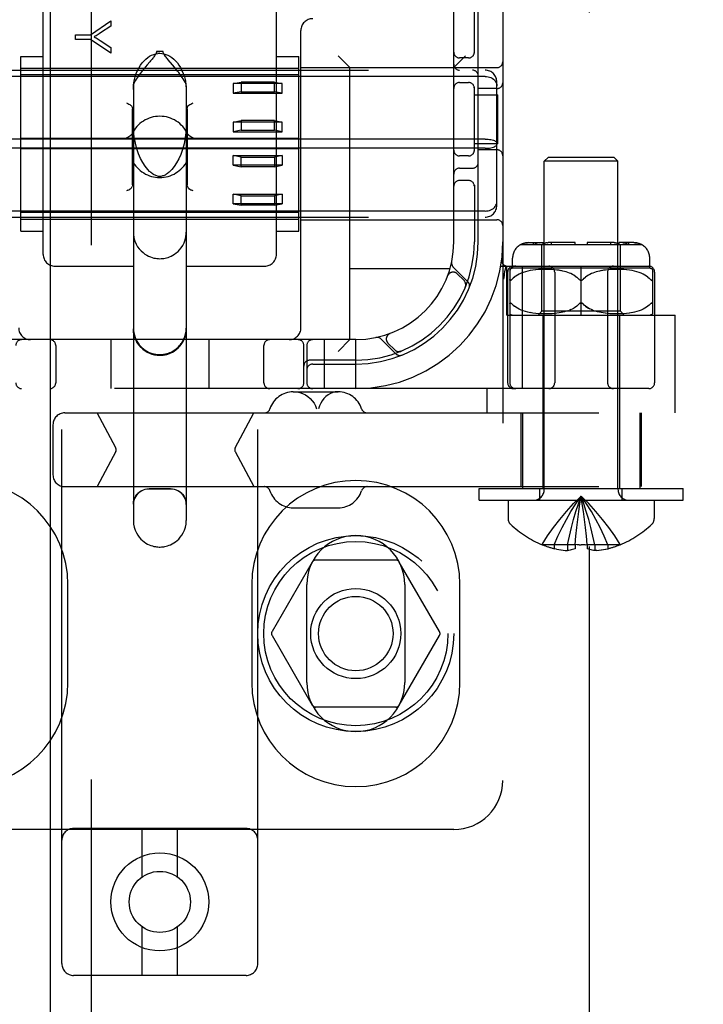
# Model space of a CAD drawing. Header units: inches. Extents: x 0 to 248, y 0 to 160.
# Tile 12 of 69: x 80.03 to 81.77, y 78.34 to 80.85. Entities that reach past the tile are written whole.
import ezdxf

# ---------------------------------------------------------------- set-up
doc = ezdxf.new("R2010")
doc.units = ezdxf.units.IN
doc.header["$LTSCALE"] = 13.627625
doc.header["$MEASUREMENT"] = 0
doc.linetypes.add('HIDDEN', pattern=[0.2, 0.1, -0.1])
doc.layers.add('DEFAULT_2', color=8, linetype='HIDDEN')
doc.layers.add('RIGHTHAND_DOOR_ASSEMBLY', color=7, linetype='CONTINUOUS')

msp = doc.modelspace()

# ---------------------------------------------------------------- linework, layer by layer
at = {"layer": 'DEFAULT_2', "color": 8, "linetype": 'HIDDEN'}
for p, q in [((81.4801, 50.8884), (81.4801, 111.9304)), ((80.1341, 78.4422), (80.1341, 83.9427)), ((80.6341, 78.4422), (80.6341, 83.9427)), ((81.2591, 83.9094), (81.2591, 78.9094)), ((81.1341, 80.2844), (81.1341, 82.5344)), ((80.0866, 80.2519), (80.0866, 80.934)), ((80.6816, 80.2519), (80.6816, 80.934)), ((81.1866, 80.7652), (81.1866, 80.8944)), ((81.1966, 80.2844), (81.1966, 80.8944)), ((80.207, 80.8123), (80.2589, 80.8482)), ((80.2589, 80.8482), (80.2589, 80.8344)), ((80.2589, 80.8344), (80.2324, 80.8169)), ((80.7441, 80.0644), (80.7441, 80.8234)), ((80.1689, 80.8004), (80.1689, 80.8123)), ((80.1689, 80.8123), (80.207, 80.8123)), ((80.207, 80.8004), (80.1689, 80.8004)), ((80.2589, 80.7657), (80.207, 80.8004)), ((80.2317, 80.798), (80.2589, 80.7802)), ((80.2589, 80.7802), (80.2589, 80.7657)), ((80.0291, 80.3116), (80.0291, 80.7571)), ((80.0291, 80.7571), (80.0866, 80.7571)), ((80.3923, 80.7696), (80.3759, 80.7696)), ((80.4165, 80.7355), (80.4056, 80.7485)), ((80.6816, 80.7571), (80.7391, 80.7571)), ((80.7391, 80.3116), (80.7391, 80.7571)), ((80.8691, 80.7284), (80.8391, 80.7584)), ((81.1341, 80.7284), (81.1641, 80.7584)), ((81.1716, 80.7531), (81.1491, 80.7531)), ((80.0291, 80.7269), (80.7391, 80.7269)), ((80.3521, 80.7359), (80.3474, 80.7303)), ((80.7441, 80.7284), (81.2441, 80.7284)), ((80.8691, 80.0344), (80.8691, 80.7284)), ((79.5541, 80.7219), (81.2141, 80.7219)), ((81.2141, 80.7062), (79.5541, 80.7062)), ((80.7391, 80.7102), (80.0291, 80.7102)), ((80.3166, 80.6823), (80.3166, 79.5728)), ((80.4516, 80.6823), (80.4516, 79.5728)), ((80.5716, 80.6876), (80.5916, 80.6916)), ((80.6966, 80.6876), (80.5716, 80.6876)), ((80.5716, 80.6876), (80.5716, 80.663)), ((80.6766, 80.6916), (80.5916, 80.6916)), ((80.5916, 80.6916), (80.5916, 80.667)), ((80.6766, 80.6916), (80.6966, 80.6876)), ((80.6766, 80.667), (80.6766, 80.6916)), ((80.6966, 80.663), (80.6966, 80.6876)), ((81.1491, 80.6906), (81.1716, 80.6906)), ((81.1866, 80.5152), (81.1866, 80.6786)), ((81.2441, 80.675), (81.1966, 80.675)), ((81.2441, 80.377), (81.2441, 80.6918)), ((80.5916, 80.667), (80.5716, 80.663)), ((80.5716, 80.663), (80.6966, 80.663)), ((80.5916, 80.667), (80.6766, 80.667)), ((80.6966, 80.663), (80.6766, 80.667)), ((81.1866, 80.6594), (81.2461, 80.6594)), ((81.2461, 80.5344), (81.2461, 80.6594)), ((80.3141, 80.4294), (80.3141, 80.6231)), ((80.4541, 80.6231), (80.4541, 80.4294)), ((80.5716, 80.5893), (80.5916, 80.5933)), ((80.6966, 80.5893), (80.5716, 80.5893)), ((80.5716, 80.5893), (80.5716, 80.5647)), ((80.6766, 80.5933), (80.5916, 80.5933)), ((80.5916, 80.5933), (80.5916, 80.5687)), ((80.6766, 80.5933), (80.6966, 80.5893)), ((80.6766, 80.5687), (80.6766, 80.5933)), ((80.6966, 80.5647), (80.6966, 80.5893)), ((80.7391, 80.5478), (80.0291, 80.5478)), ((80.5916, 80.5687), (80.5716, 80.5647)), ((80.5716, 80.5647), (80.6966, 80.5647)), ((80.5916, 80.5687), (80.6766, 80.5687)), ((80.6966, 80.5647), (80.6766, 80.5687)), ((81.2141, 80.5461), (79.5541, 80.5461)), ((81.2141, 80.5227), (79.5541, 80.5227)), ((81.2461, 80.5344), (81.1866, 80.5344)), ((80.7391, 80.521), (80.0291, 80.521)), ((80.5716, 80.504), (80.6966, 80.504)), ((80.5916, 80.5), (80.5716, 80.504)), ((80.5716, 80.4795), (80.5716, 80.504)), ((80.5916, 80.5), (80.6766, 80.5)), ((80.5916, 80.4755), (80.5916, 80.5)), ((80.6966, 80.504), (80.6766, 80.5)), ((80.6766, 80.5), (80.6766, 80.4755)), ((80.6966, 80.504), (80.6966, 80.4795)), ((81.1716, 80.5031), (81.1491, 80.5031)), ((81.2441, 80.5188), (81.1966, 80.5188)), ((81.3751, 80.4994), (81.3651, 80.4894)), ((81.5431, 80.4994), (81.3751, 80.4994)), ((81.5431, 80.4994), (81.5531, 80.4894)), ((80.6966, 80.4795), (80.5716, 80.4795)), ((80.5716, 80.4795), (80.5916, 80.4755)), ((80.6766, 80.4755), (80.5916, 80.4755)), ((80.6766, 80.4755), (80.6966, 80.4795)), ((81.1491, 80.4719), (81.1816, 80.4719)), ((81.5531, 80.4894), (81.3651, 80.4894)), ((81.3651, 79.6526), (81.3651, 80.4894)), ((81.5531, 79.6526), (81.5531, 80.4894)), ((81.1716, 80.4406), (81.1491, 80.4406)), ((81.1866, 80.4286), (81.1866, 80.2844)), ((80.3021, 80.4156), (80.2991, 80.4141)), ((80.3097, 80.4195), (80.3075, 80.4183)), ((80.4607, 80.4183), (80.4585, 80.4195)), ((80.4691, 80.4141), (80.4661, 80.4156)), ((80.5716, 80.4057), (80.6966, 80.4057)), ((80.5916, 80.4017), (80.5716, 80.4057)), ((80.5716, 80.3812), (80.5716, 80.4057)), ((80.5916, 80.4017), (80.6766, 80.4017)), ((80.5916, 80.3772), (80.5916, 80.4017)), ((80.6966, 80.4057), (80.6766, 80.4017)), ((80.6766, 80.4017), (80.6766, 80.3772)), ((80.6966, 80.4057), (80.6966, 80.3812)), ((80.6966, 80.3812), (80.5716, 80.3812)), ((80.5716, 80.3812), (80.5916, 80.3772)), ((80.6766, 80.3772), (80.5916, 80.3772)), ((80.6766, 80.3772), (80.6966, 80.3812)), ((81.2141, 80.3625), (79.5541, 80.3625)), ((79.5541, 80.3469), (81.2141, 80.3469)), ((80.7391, 80.3585), (80.0291, 80.3585)), ((80.0291, 80.3419), (80.7391, 80.3419)), ((80.7441, 80.3404), (81.2441, 80.3404)), ((80.0291, 80.3116), (80.0866, 80.3116)), ((80.6816, 80.3116), (80.7391, 80.3116)), ((81.3047, 80.2769), (81.6135, 80.2769)), ((81.3249, 80.2819), (81.3625, 80.2819)), ((81.3375, 80.2769), (81.3375, 80.2819)), ((81.3519, 80.2818), (81.3536, 80.2819)), ((81.3591, 80.1069), (81.3591, 80.2769)), ((81.3625, 80.2769), (81.3625, 80.2819)), ((81.3636, 80.2786), (81.3649, 80.2794)), ((81.3663, 80.28), (81.3649, 80.2794)), ((81.3663, 80.28), (81.3677, 80.2806)), ((81.4441, 80.2819), (81.3748, 80.2819)), ((81.3837, 80.2769), (81.3837, 80.2819)), ((81.4441, 80.2769), (81.4441, 80.2819)), ((81.5434, 80.2819), (81.4741, 80.2819)), ((81.4741, 80.2819), (81.4741, 80.2769)), ((81.5345, 80.2769), (81.5345, 80.2819)), ((81.5434, 80.2819), (81.5451, 80.2818)), ((81.5469, 80.2816), (81.5451, 80.2818)), ((81.5933, 80.2819), (81.5557, 80.2819)), ((81.5557, 80.2769), (81.5557, 80.2819)), ((81.5591, 80.1069), (81.5591, 80.2769)), ((81.5807, 80.2769), (81.5807, 80.2819)), ((80.1166, 80.2219), (80.3166, 80.2219)), ((80.4516, 80.2219), (80.6516, 80.2219)), ((81.2539, 80.2219), (81.6316, 80.2219)), ((81.2563, 80.2387), (81.2563, 80.2387)), ((81.2644, 80.2078), (81.2678, 80.2223)), ((81.2691, 80.0969), (81.2691, 80.2219)), ((81.2841, 80.2169), (81.2841, 80.2419)), ((81.3093, 79.9094), (81.3093, 80.2219)), ((81.4591, 80.0969), (81.4591, 80.2219)), ((81.6341, 80.2169), (81.6341, 80.2419)), ((81.1244, 80.2154), (80.8691, 80.2154)), ((81.1183, 80.1969), (81.1184, 80.1973)), ((81.1185, 80.1975), (81.1184, 80.1973)), ((81.1703, 80.1821), (81.1327, 80.2197)), ((81.1603, 80.1849), (81.143, 80.2023)), ((81.2644, 80.2078), (81.2643, 80.2073)), ((81.2716, 80.2069), (81.2716, 79.9244)), ((81.2772, 80.2138), (81.2772, 79.9244)), ((81.6341, 80.2169), (81.2841, 80.2169)), ((81.2925, 80.1968), (81.2886, 80.194)), ((81.2966, 80.1993), (81.2924, 80.1968)), ((81.3011, 80.2017), (81.2966, 80.1993)), ((81.306, 80.2039), (81.3011, 80.2017)), ((81.3113, 80.2059), (81.3059, 80.2038)), ((81.3169, 80.2076), (81.3112, 80.2058)), ((81.323, 80.2092), (81.3168, 80.2076)), ((81.3293, 80.2105), (81.3228, 80.2091)), ((81.3361, 80.2116), (81.3291, 80.2105)), ((81.3431, 80.2125), (81.3359, 80.2116)), ((81.3503, 80.2131), (81.3429, 80.2125)), ((81.3576, 80.2136), (81.3501, 80.2131)), ((81.3648, 80.2138), (81.3574, 80.2135)), ((81.3718, 80.2137), (81.3646, 80.2137)), ((81.3786, 80.2136), (81.3717, 80.2138)), ((81.3851, 80.2132), (81.3784, 80.2136)), ((81.3912, 80.2127), (81.3849, 80.2132)), ((81.3969, 80.2121), (81.3911, 80.2127)), ((81.3916, 80.2069), (81.3916, 79.9244)), ((81.4023, 80.2113), (81.3968, 80.2121)), ((81.4074, 80.2104), (81.4022, 80.2113)), ((81.4121, 80.2095), (81.4073, 80.2105)), ((81.4166, 80.2084), (81.4121, 80.2095)), ((81.4209, 80.2072), (81.4165, 80.2084)), ((81.425, 80.2059), (81.4208, 80.2072)), ((81.429, 80.2044), (81.4249, 80.2059)), ((81.4329, 80.2028), (81.4289, 80.2044)), ((81.4368, 80.2009), (81.4329, 80.2028)), ((81.4406, 80.1988), (81.4367, 80.2009)), ((81.4442, 80.1965), (81.4405, 80.1989)), ((81.474, 80.1966), (81.4705, 80.194)), ((81.4777, 80.1989), (81.474, 80.1965)), ((81.4815, 80.2009), (81.4776, 80.1988)), ((81.4853, 80.2028), (81.4814, 80.2009)), ((81.4893, 80.2044), (81.4853, 80.2028)), ((81.4933, 80.2059), (81.4892, 80.2044)), ((81.4974, 80.2072), (81.4932, 80.2059)), ((81.5016, 80.2084), (81.4973, 80.2072)), ((81.5061, 80.2095), (81.5016, 80.2084)), ((81.5109, 80.2105), (81.5061, 80.2095)), ((81.5159, 80.2113), (81.5108, 80.2104)), ((81.5214, 80.2121), (81.5159, 80.2113)), ((81.5271, 80.2127), (81.5213, 80.2121)), ((81.5266, 80.2069), (81.5266, 79.9244)), ((81.5333, 80.2132), (81.527, 80.2127)), ((81.5398, 80.2136), (81.5331, 80.2132)), ((81.5465, 80.2138), (81.5396, 80.2136)), ((81.5536, 80.2137), (81.5463, 80.2137)), ((81.5608, 80.2135), (81.5534, 80.2138)), ((81.5681, 80.2131), (81.5606, 80.2136)), ((81.5753, 80.2125), (81.5679, 80.2131)), ((81.5823, 80.2116), (81.5751, 80.2125)), ((81.5891, 80.2105), (81.5821, 80.2116)), ((81.5954, 80.2091), (81.5889, 80.2105)), ((81.6014, 80.2076), (81.5952, 80.2092)), ((81.607, 80.2058), (81.6013, 80.2076)), ((81.6123, 80.2038), (81.6069, 80.2059)), ((81.6171, 80.2017), (81.6122, 80.2039)), ((81.6216, 80.1993), (81.6171, 80.2017)), ((81.6258, 80.1968), (81.6216, 80.1993)), ((81.6295, 80.194), (81.6257, 80.1968)), ((81.641, 80.2138), (81.641, 80.1)), ((81.6466, 80.2069), (81.6466, 79.9244)), ((81.1636, 80.1688), (81.1642, 80.1702)), ((81.2816, 80.1876), (81.2822, 80.1882)), ((81.2822, 80.1882), (81.2853, 80.1912)), ((81.2887, 80.1941), (81.2853, 80.1912)), ((81.4547, 80.1876), (81.4541, 80.1882)), ((81.4623, 80.1867), (81.4617, 80.1863)), ((81.4641, 80.1882), (81.4635, 80.1876)), ((81.636, 80.1882), (81.6329, 80.1912)), ((81.2799, 80.1277), (81.2804, 80.1273)), ((81.2853, 80.1225), (81.2822, 80.1255)), ((81.2925, 80.1169), (81.2887, 80.1197)), ((81.4547, 80.1261), (81.4541, 80.1255)), ((81.4565, 80.1275), (81.4559, 80.1271)), ((81.4591, 80.1282), (81.4584, 80.1281)), ((81.4597, 80.1281), (81.4591, 80.1282)), ((81.4623, 80.1271), (81.4617, 80.1275)), ((81.6295, 80.1197), (81.6257, 80.1169)), ((81.6329, 80.1225), (81.6295, 80.1197)), ((81.6329, 80.1225), (81.636, 80.1255)), ((81.6372, 80.1268), (81.6378, 80.1273)), ((81.2691, 80.0969), (81.6991, 80.0969)), ((81.2967, 80.1144), (81.2925, 80.117)), ((81.3012, 80.112), (81.2966, 80.1144)), ((81.3061, 80.1099), (81.3011, 80.1121)), ((81.3114, 80.1079), (81.306, 80.1099)), ((81.317, 80.1061), (81.3112, 80.1079)), ((81.3231, 80.1046), (81.3169, 80.1062)), ((81.3295, 80.1032), (81.3229, 80.1046)), ((81.3362, 80.1021), (81.3292, 80.1033)), ((81.3433, 80.1012), (81.336, 80.1022)), ((81.3506, 80.1006), (81.3431, 80.1013)), ((81.3491, 80.0969), (81.3591, 80.1069)), ((81.3579, 80.1002), (81.3503, 80.1006)), ((81.3652, 80.1), (81.3577, 80.1002)), ((81.5591, 80.1069), (81.3591, 80.1069)), ((81.3616, 80.0969), (81.3616, 79.6544)), ((81.3723, 80.1), (81.365, 80.1)), ((81.3791, 80.1002), (81.3721, 80.1)), ((81.3855, 80.1006), (81.3789, 80.1002)), ((81.3917, 80.1011), (81.3854, 80.1006)), ((81.3974, 80.1018), (81.3915, 80.1011)), ((81.4028, 80.1025), (81.3973, 80.1017)), ((81.4078, 80.1034), (81.4027, 80.1025)), ((81.4126, 80.1044), (81.4078, 80.1034)), ((81.417, 80.1055), (81.4125, 80.1044)), ((81.4212, 80.1067), (81.417, 80.1055)), ((81.4253, 80.108), (81.4212, 80.1067)), ((81.4253, 80.108), (81.4292, 80.1094)), ((81.4331, 80.1111), (81.4292, 80.1094)), ((81.5012, 80.1055), (81.497, 80.1067)), ((81.5057, 80.1044), (81.5012, 80.1055)), ((81.5104, 80.1034), (81.5056, 80.1044)), ((81.5155, 80.1025), (81.5103, 80.1034)), ((81.5209, 80.1017), (81.5154, 80.1025)), ((81.5267, 80.1011), (81.5208, 80.1018)), ((81.5328, 80.1006), (81.5265, 80.1011)), ((81.5393, 80.1002), (81.5327, 80.1006)), ((81.5461, 80.1), (81.5391, 80.1002)), ((81.5532, 80.1), (81.5459, 80.1)), ((81.5605, 80.1002), (81.553, 80.1)), ((81.5566, 80.0969), (81.5566, 79.6544)), ((81.5691, 80.0969), (81.5591, 80.1069)), ((81.5678, 80.1006), (81.5603, 80.1002)), ((81.5751, 80.1013), (81.5676, 80.1006)), ((81.5822, 80.1022), (81.5749, 80.1012)), ((81.5889, 80.1033), (81.582, 80.1021)), ((81.5953, 80.1046), (81.5887, 80.1032)), ((81.6013, 80.1062), (81.5951, 80.1046)), ((81.607, 80.1079), (81.6012, 80.1061)), ((81.6122, 80.1099), (81.6068, 80.1079)), ((81.6171, 80.1121), (81.6121, 80.1099)), ((81.6216, 80.1144), (81.617, 80.112)), ((81.6257, 80.117), (81.6215, 80.1144)), ((81.6991, 79.8474), (81.6991, 80.0969)), ((80.9712, 80.05), (80.9709, 80.0499)), ((80.9712, 80.05), (80.9715, 80.0502)), ((80.8841, 80.0344), (79.8841, 80.0344)), ((80.1185, 80.0194), (80.1185, 79.9244)), ((80.2591, 80.0344), (80.2591, 79.9094)), ((80.5091, 80.0344), (80.5091, 79.9094)), ((80.6497, 79.9244), (80.6497, 80.0194)), ((80.7516, 79.9244), (80.7516, 80.0194)), ((80.7591, 80.0194), (80.7591, 79.9244)), ((80.8041, 79.9094), (80.8041, 80.0344)), ((80.8691, 80.0344), (80.8391, 80.0044)), ((80.8841, 79.9094), (80.8841, 80.0344)), ((80.9488, 80.0358), (80.9864, 79.9982)), ((80.9662, 80.0255), (80.9835, 80.0082)), ((80.9983, 80.0043), (80.9997, 80.0048)), ((80.9997, 80.0048), (80.9996, 80.0048)), ((80.9997, 80.0048), (80.9997, 80.0048)), ((80.8841, 79.9819), (80.7666, 79.9819)), ((80.7741, 79.9719), (80.8841, 79.9719)), ((81.6316, 79.9094), (79.1366, 79.9094)), ((80.7247, 79.9014), (80.8394, 79.9014)), ((81.2191, 79.8474), (81.2191, 79.9094)), ((80.1415, 79.8474), (83.6001, 79.8474)), ((80.2717, 79.7581), (80.2242, 79.8474)), ((80.5763, 79.7581), (80.6238, 79.8474)), ((81.3056, 79.8474), (81.3056, 79.6594)), ((81.3091, 79.8474), (81.3091, 79.6544)), ((81.6091, 79.8474), (81.6091, 79.6544)), ((81.6126, 79.8474), (81.6126, 79.6594)), ((80.1115, 79.8174), (80.1115, 79.6894)), ((80.2717, 79.7487), (80.2242, 79.6594)), ((80.5763, 79.7487), (80.6238, 79.6594)), ((80.1415, 79.6594), (83.6001, 79.6594)), ((80.4116, 79.6534), (80.3566, 79.6534)), ((81.1991, 79.6544), (81.7191, 79.6544)), ((81.1991, 79.6244), (81.1991, 79.6544)), ((81.3541, 79.6244), (81.3541, 79.6544)), ((81.5641, 79.6244), (81.5641, 79.6544)), ((81.7191, 79.6244), (81.7191, 79.6544)), ((81.1991, 79.6244), (81.7191, 79.6244)), ((81.2726, 79.6244), (81.2726, 79.5778)), ((81.6456, 79.6244), (81.6456, 79.5778)), ((80.7247, 79.6054), (80.8394, 79.6054)), ((81.465, 79.5962), (81.4621, 79.6159)), ((81.4676, 79.5757), (81.465, 79.5962)), ((81.4701, 79.5547), (81.4676, 79.5759)), ((81.4725, 79.5332), (81.4701, 79.555)), ((81.4436, 79.511), (81.4458, 79.5335)), ((81.4746, 79.511), (81.4724, 79.5335)), ((81.3598, 79.5114), (81.3596, 79.511)), ((81.3608, 79.511), (81.3598, 79.5114)), ((81.4436, 79.511), (81.3608, 79.511)), ((81.3906, 79.511), (81.3906, 79.501)), ((81.3966, 79.4997), (81.3906, 79.501)), ((81.3963, 79.4997), (81.4024, 79.4986)), ((81.402, 79.4986), (81.408, 79.4977)), ((81.4076, 79.4977), (81.4136, 79.497)), ((81.4132, 79.497), (81.419, 79.4964)), ((81.4187, 79.4965), (81.4242, 79.4961)), ((81.4242, 79.511), (81.4242, 79.4961)), ((81.4436, 79.511), (81.4436, 79.5114)), ((81.4436, 79.511), (81.4436, 79.501)), ((81.4539, 79.5111), (81.4591, 79.511)), ((81.4694, 79.5112), (81.4746, 79.5114)), ((81.4746, 79.5114), (81.4746, 79.511)), ((81.5574, 79.511), (81.4746, 79.511)), ((81.4746, 79.511), (81.4746, 79.501)), ((81.494, 79.511), (81.494, 79.4961)), ((81.4995, 79.4965), (81.494, 79.4961)), ((81.4992, 79.4964), (81.505, 79.497)), ((81.5046, 79.497), (81.5106, 79.4977)), ((81.5101, 79.4977), (81.5162, 79.4986)), ((81.5158, 79.4986), (81.5219, 79.4997)), ((81.5216, 79.4997), (81.5276, 79.501)), ((81.5276, 79.511), (81.5276, 79.501)), ((81.5584, 79.5114), (81.5574, 79.511)), ((81.5584, 79.5114), (81.5586, 79.511)), ((80.773, 79.4669), (80.6705, 79.2894)), ((80.9866, 79.4719), (80.7816, 79.4719)), ((81.0977, 79.2894), (80.9952, 79.4669)), ((80.1497, 79.1594), (80.1497, 79.4094)), ((80.6185, 79.4094), (80.6185, 79.1594)), ((80.7591, 79.1594), (80.7591, 79.4094)), ((81.0091, 79.4094), (81.0091, 79.1594)), ((81.1497, 79.1594), (81.1497, 79.4094)), ((80.6705, 79.2794), (80.773, 79.1019)), ((80.9952, 79.1019), (81.0977, 79.2794)), ((80.9866, 79.0969), (80.7816, 79.0969)), ((81.1341, 78.7844), (79.6341, 78.7844)), ((80.6041, 78.7872), (80.1641, 78.7872)), ((80.3391, 78.6634), (80.3391, 78.7872)), ((80.4291, 78.6634), (80.4291, 78.7872)), ((80.3391, 78.4122), (80.3391, 78.536)), ((80.4291, 78.4122), (80.4291, 78.536)), ((80.6041, 78.4122), (80.1641, 78.4122))]:
    msp.add_line(p, q, dxfattribs=at)
for points in [[(80.2324, 80.8169), (80.2295, 80.815), (80.2266, 80.8132), (80.2239, 80.8115), (80.2213, 80.8099), (80.2189, 80.8085), (80.2165, 80.8071)], [(80.2165, 80.8071), (80.2191, 80.8056), (80.2217, 80.8042), (80.2242, 80.8026), (80.2268, 80.8011), (80.2293, 80.7995), (80.2317, 80.798)], [(80.3166, 80.6729), (80.3173, 80.6846), (80.3188, 80.6952), (80.3212, 80.7048), (80.3241, 80.7134), (80.3275, 80.7213), (80.3312, 80.7284), (80.3352, 80.7347), (80.3394, 80.7404), (80.3438, 80.7456), (80.3485, 80.7501), (80.3533, 80.754), (80.3582, 80.7574), (80.3633, 80.7602), (80.3686, 80.7623), (80.3738, 80.7638), (80.379, 80.7647), (80.3841, 80.765), (80.3892, 80.7647), (80.3944, 80.7638), (80.3996, 80.7623), (80.4048, 80.7602), (80.41, 80.7574), (80.4149, 80.754), (80.4197, 80.7501), (80.4244, 80.7456), (80.4288, 80.7404), (80.433, 80.7347), (80.437, 80.7284), (80.4407, 80.7213), (80.4441, 80.7134), (80.447, 80.7048), (80.4494, 80.6952), (80.4509, 80.6846), (80.4516, 80.6729)], [(80.3642, 80.7503), (80.3605, 80.7459), (80.3585, 80.7435), (80.3521, 80.7359)], [(80.3759, 80.7696), (80.3756, 80.7677), (80.3751, 80.7658), (80.3742, 80.7639), (80.3732, 80.7621), (80.3719, 80.7602), (80.3706, 80.7583), (80.3691, 80.7564), (80.3676, 80.7545), (80.3659, 80.7524), (80.3642, 80.7503)], [(80.3759, 80.7696), (80.3779, 80.7697), (80.38, 80.7697), (80.382, 80.7697), (80.3841, 80.7697)], [(80.3923, 80.7696), (80.3903, 80.7697), (80.3882, 80.7697), (80.3862, 80.7697), (80.3841, 80.7697)], [(80.4056, 80.7485), (80.4036, 80.7508), (80.4018, 80.753), (80.4, 80.7552), (80.3984, 80.7573), (80.3968, 80.7594), (80.3955, 80.7614), (80.3942, 80.7634), (80.3932, 80.7654), (80.3926, 80.7675), (80.3923, 80.7696)], [(80.3474, 80.7303), (80.345, 80.7273), (80.3425, 80.7242), (80.3399, 80.721), (80.3373, 80.7176), (80.3345, 80.7141), (80.3318, 80.7104), (80.329, 80.7065), (80.3263, 80.7026), (80.3238, 80.6987), (80.3214, 80.6948), (80.3194, 80.6911), (80.3179, 80.6877), (80.317, 80.6848), (80.3166, 80.6823)], [(80.4516, 80.6823), (80.4512, 80.6849), (80.4502, 80.688), (80.4485, 80.6915), (80.4464, 80.6955), (80.4439, 80.6995), (80.4411, 80.7037), (80.4383, 80.7078), (80.4353, 80.7118), (80.4324, 80.7157), (80.4295, 80.7194), (80.4268, 80.7229), (80.4241, 80.7263), (80.4214, 80.7295), (80.4165, 80.7355)], [(81.2141, 80.7062), (81.2179, 80.706), (81.2217, 80.7054), (81.2254, 80.7045), (81.2288, 80.7031), (81.2321, 80.7014), (81.2351, 80.6993), (81.2377, 80.697), (81.2399, 80.6943), (81.2417, 80.6914), (81.243, 80.6883), (81.2438, 80.6851), (81.2441, 80.6818)], [(80.2991, 80.6384), (80.3021, 80.6368), (80.3049, 80.6354), (80.3075, 80.6341), (80.3097, 80.633)], [(80.3097, 80.633), (80.3111, 80.632), (80.3122, 80.6307), (80.313, 80.6292), (80.3136, 80.6273), (80.314, 80.6253), (80.3141, 80.6231)], [(80.4541, 80.6231), (80.4542, 80.6253), (80.4546, 80.6273), (80.4552, 80.6292), (80.456, 80.6307), (80.4571, 80.632), (80.4585, 80.633)], [(80.4585, 80.633), (80.4607, 80.6341), (80.4633, 80.6354), (80.4661, 80.6368), (80.4691, 80.6384)], [(80.3582, 80.4636), (80.3535, 80.4684), (80.3468, 80.4767), (80.3406, 80.4863), (80.335, 80.4969), (80.3299, 80.5086), (80.3255, 80.5215), (80.3217, 80.536), (80.3188, 80.5519), (80.3171, 80.569), (80.3166, 80.5835)], [(80.4516, 80.5835), (80.4511, 80.5679), (80.4491, 80.55), (80.446, 80.5341), (80.4422, 80.5198), (80.4376, 80.507), (80.4326, 80.4955), (80.427, 80.4852), (80.421, 80.4761), (80.4145, 80.4682), (80.41, 80.4636)], [(80.2991, 80.5498), (80.3022, 80.5514), (80.3051, 80.5529), (80.3078, 80.5543), (80.3101, 80.5558), (80.312, 80.5575), (80.3132, 80.5593)], [(80.455, 80.5593), (80.4562, 80.5575), (80.4581, 80.5558), (80.4604, 80.5543), (80.4631, 80.5529), (80.466, 80.5514), (80.4691, 80.5498)], [(81.2141, 80.5461), (81.2179, 80.546), (81.2217, 80.5457), (81.2254, 80.5453), (81.2288, 80.5447), (81.2321, 80.544), (81.2351, 80.5432), (81.2377, 80.5422), (81.2399, 80.5411), (81.2417, 80.5399), (81.243, 80.5387), (81.2438, 80.5374), (81.2441, 80.5361)], [(81.2141, 80.5227), (81.2179, 80.5228), (81.2217, 80.523), (81.2254, 80.5234), (81.2288, 80.524), (81.2321, 80.5247), (81.2351, 80.5256), (81.2377, 80.5266), (81.2399, 80.5277), (81.2417, 80.5288), (81.243, 80.5301), (81.2438, 80.5314), (81.2441, 80.5327)], [(80.3841, 80.4509), (80.3833, 80.4509), (80.3809, 80.4511), (80.3785, 80.4515), (80.3762, 80.4522), (80.374, 80.4529), (80.3719, 80.4539), (80.3698, 80.4549), (80.3677, 80.4562), (80.3656, 80.4575), (80.3636, 80.4589), (80.3616, 80.4605), (80.3597, 80.4622), (80.3582, 80.4636)], [(80.41, 80.4636), (80.4078, 80.4616), (80.4056, 80.4598), (80.4035, 80.4582), (80.4015, 80.4568), (80.3995, 80.4556), (80.3975, 80.4545), (80.3955, 80.4535), (80.3934, 80.4527), (80.3913, 80.452), (80.3892, 80.4514), (80.387, 80.4511), (80.3848, 80.4509), (80.3841, 80.4509)], [(80.3097, 80.4195), (80.3111, 80.4205), (80.3122, 80.4217), (80.313, 80.4233), (80.3136, 80.4251)], [(80.3141, 80.4294), (80.314, 80.4271), (80.3136, 80.4251)], [(80.4546, 80.4251), (80.4542, 80.4271), (80.4541, 80.4294)], [(80.4542, 80.4271), (80.4546, 80.4251), (80.4552, 80.4233), (80.456, 80.4217), (80.4571, 80.4205), (80.4585, 80.4195)], [(80.3021, 80.4156), (80.3049, 80.417), (80.3075, 80.4183)], [(80.4585, 80.4195), (80.4607, 80.4183), (80.4633, 80.417), (80.4661, 80.4156)], [(81.2141, 80.3625), (81.2179, 80.3627), (81.2217, 80.3633), (81.2254, 80.3643), (81.2288, 80.3657), (81.2321, 80.3674), (81.2351, 80.3694), (81.2377, 80.3718), (81.2399, 80.3745), (81.2417, 80.3774), (81.243, 80.3804), (81.2438, 80.3837), (81.2441, 80.387)], [(80.3166, 80.3085), (80.3168, 80.3035), (80.318, 80.2946), (80.3204, 80.2861), (80.3237, 80.2784), (80.3275, 80.2716), (80.3318, 80.2657), (80.3364, 80.2607), (80.3412, 80.2564), (80.346, 80.2527), (80.3508, 80.2498), (80.3556, 80.2473), (80.3602, 80.2453), (80.3647, 80.2438), (80.369, 80.2427), (80.373, 80.2419), (80.3768, 80.2414), (80.3804, 80.2411), (80.3841, 80.241)], [(80.3841, 80.241), (80.3875, 80.2411), (80.3908, 80.2413), (80.3942, 80.2417), (80.3976, 80.2423), (80.4012, 80.2432), (80.4051, 80.2443), (80.4091, 80.2458), (80.4132, 80.2476), (80.4175, 80.2498), (80.4218, 80.2525), (80.4262, 80.2557), (80.4305, 80.2595), (80.4347, 80.2639), (80.4388, 80.2689), (80.4426, 80.2748), (80.4459, 80.2814), (80.4486, 80.2887), (80.4505, 80.2966), (80.4515, 80.3049), (80.4516, 80.3085)], [(81.3249, 80.2819), (81.323, 80.2818), (81.321, 80.2817), (81.3189, 80.2814), (81.3169, 80.2811), (81.3149, 80.2806), (81.3129, 80.28), (81.3109, 80.2794), (81.309, 80.2786), (81.3072, 80.2778), (81.3055, 80.2769)], [(81.3055, 80.2769), (81.3076, 80.278), (81.3099, 80.279), (81.3123, 80.2799), (81.3148, 80.2806), (81.3174, 80.2812), (81.32, 80.2816), (81.3225, 80.2818), (81.3249, 80.2819)], [(81.3519, 80.2818), (81.3501, 80.2816), (81.3483, 80.2812), (81.3465, 80.2806), (81.3447, 80.2799), (81.343, 80.279), (81.3414, 80.278), (81.3399, 80.2769)], [(81.3636, 80.2786), (81.3623, 80.2778), (81.3611, 80.2769)], [(81.372, 80.2817), (81.3706, 80.2814), (81.3691, 80.2811), (81.3677, 80.2806)], [(81.372, 80.2817), (81.3734, 80.2818), (81.3748, 80.2819)], [(81.5469, 80.2816), (81.5487, 80.2812), (81.5505, 80.2806)], [(81.5571, 80.2769), (81.5556, 80.278), (81.554, 80.279), (81.5523, 80.2799), (81.5505, 80.2806)], [(81.5646, 80.2819), (81.566, 80.2818), (81.5674, 80.2817), (81.5688, 80.2814), (81.5703, 80.2811)], [(81.5783, 80.2769), (81.5771, 80.2778), (81.5758, 80.2786), (81.5745, 80.2794), (81.5731, 80.28), (81.5717, 80.2806), (81.5703, 80.2811)], [(81.5933, 80.2819), (81.5957, 80.2818), (81.5982, 80.2816), (81.6008, 80.2812), (81.6033, 80.2806), (81.6059, 80.2799), (81.6083, 80.279), (81.6106, 80.278), (81.6127, 80.2769)], [(81.6127, 80.2769), (81.611, 80.2778), (81.6092, 80.2786), (81.6073, 80.2794), (81.6053, 80.28), (81.6033, 80.2806), (81.6013, 80.2811), (81.5993, 80.2814), (81.5972, 80.2817), (81.5952, 80.2818), (81.5933, 80.2819)], [(81.2622, 80.189), (81.2628, 80.1933), (81.2633, 80.1978), (81.2638, 80.2025), (81.2643, 80.2073)], [(81.4442, 80.1966), (81.4477, 80.194), (81.451, 80.1912), (81.4541, 80.1882)], [(81.1646, 80.1726), (81.1646, 80.1725), (81.1645, 80.1721), (81.1645, 80.1717), (81.1644, 80.1714), (81.1643, 80.1711), (81.1643, 80.1707), (81.1642, 80.1704), (81.1641, 80.1701), (81.164, 80.1698), (81.1639, 80.1696), (81.1638, 80.1693), (81.1638, 80.1691), (81.1637, 80.169), (81.1637, 80.1689)], [(81.2772, 80.1882), (81.2773, 80.1875), (81.2773, 80.187), (81.2775, 80.1865), (81.2777, 80.1861), (81.2779, 80.1858), (81.2782, 80.1856), (81.2786, 80.1856), (81.279, 80.1857), (81.2794, 80.1858), (81.2799, 80.1861), (81.2805, 80.1865), (81.281, 80.187)], [(81.2816, 80.1876), (81.281, 80.187), (81.2804, 80.1865), (81.2799, 80.1861), (81.2794, 80.1858), (81.2789, 80.1856), (81.2786, 80.1856), (81.2782, 80.1857), (81.2779, 80.1858), (81.2777, 80.1861), (81.2775, 80.1865), (81.2773, 80.187), (81.2773, 80.1876)], [(81.4547, 80.1876), (81.4553, 80.1871), (81.4559, 80.1867), (81.4565, 80.1863), (81.4572, 80.186), (81.4578, 80.1858), (81.4584, 80.1856), (81.4591, 80.1856)], [(81.4591, 80.1856), (81.4597, 80.1856), (81.4604, 80.1858), (81.461, 80.186), (81.4617, 80.1863)], [(81.4623, 80.1867), (81.4629, 80.1871), (81.4635, 80.1876)], [(81.4641, 80.1882), (81.4672, 80.1912), (81.4705, 80.194)], [(81.6295, 80.1941), (81.6329, 80.1912), (81.636, 80.1882)], [(81.636, 80.1882), (81.6366, 80.1875), (81.6372, 80.187), (81.6378, 80.1865), (81.6383, 80.1861), (81.6388, 80.1858), (81.6392, 80.1856), (81.6396, 80.1856), (81.64, 80.1857), (81.6403, 80.1858), (81.6405, 80.1861), (81.6407, 80.1865), (81.6409, 80.187), (81.6409, 80.1876), (81.641, 80.1882)], [(81.6409, 80.1875), (81.6408, 80.187), (81.6407, 80.1865), (81.6405, 80.1861), (81.6403, 80.1858), (81.64, 80.1856), (81.6396, 80.1856), (81.6392, 80.1857), (81.6387, 80.1858), (81.6383, 80.1861), (81.6377, 80.1865), (81.6372, 80.187)], [(81.1637, 80.1689), (81.1637, 80.1688), (81.1636, 80.1688)], [(81.2799, 80.1277), (81.2794, 80.1279), (81.279, 80.1281), (81.2786, 80.1282), (81.2782, 80.1281), (81.2779, 80.1279), (81.2777, 80.1276), (81.2775, 80.1273), (81.2773, 80.1268), (81.2773, 80.1262), (81.2772, 80.1255)], [(81.2773, 80.1268), (81.2775, 80.1273), (81.2777, 80.1277), (81.2779, 80.1279), (81.2782, 80.1281), (81.2786, 80.1282), (81.279, 80.1281), (81.2794, 80.1279), (81.2799, 80.1276)], [(81.2822, 80.1255), (81.2816, 80.1262), (81.281, 80.1268), (81.2804, 80.1273)], [(81.2822, 80.1255), (81.2853, 80.1225), (81.2887, 80.1197)], [(81.4541, 80.1255), (81.451, 80.1225), (81.4478, 80.1198), (81.4443, 80.1173), (81.4407, 80.115)], [(81.4547, 80.1261), (81.4553, 80.1266), (81.4559, 80.1271)], [(81.4565, 80.1275), (81.4572, 80.1278), (81.4578, 80.128), (81.4584, 80.1281)], [(81.4597, 80.1281), (81.4604, 80.128), (81.461, 80.1278), (81.4617, 80.1275), (81.4623, 80.1271), (81.4629, 80.1266), (81.4635, 80.1261)], [(81.4641, 80.1255), (81.4635, 80.1261), (81.4629, 80.1266)], [(81.489, 80.1094), (81.4851, 80.1111), (81.4813, 80.1129), (81.4775, 80.115), (81.4739, 80.1173), (81.4704, 80.1198), (81.4672, 80.1225), (81.4641, 80.1255)], [(81.4704, 80.1198), (81.4739, 80.1173), (81.4775, 80.115), (81.4813, 80.1129)], [(81.6372, 80.1268), (81.6366, 80.1262), (81.636, 80.1255)], [(81.6377, 80.1273), (81.6383, 80.1277), (81.6388, 80.1279), (81.6392, 80.1281), (81.6396, 80.1282), (81.64, 80.1281), (81.6403, 80.1279), (81.6405, 80.1276), (81.6407, 80.1273), (81.6409, 80.1268)], [(81.641, 80.1255), (81.6409, 80.1262), (81.6408, 80.1268), (81.6407, 80.1273), (81.6405, 80.1277), (81.6403, 80.1279), (81.64, 80.1281), (81.6396, 80.1282), (81.6392, 80.1281), (81.6388, 80.1279), (81.6383, 80.1276)], [(81.4331, 80.1111), (81.4369, 80.1129), (81.4407, 80.115)], [(81.4851, 80.1111), (81.489, 80.1094), (81.4929, 80.108), (81.497, 80.1067)], [(80.3166, 80.064), (80.3169, 80.0576), (80.3178, 80.0514), (80.3191, 80.0456), (80.3209, 80.0402), (80.3231, 80.035), (80.3257, 80.0302), (80.3285, 80.0256), (80.3317, 80.0214), (80.3351, 80.0175), (80.3387, 80.0139), (80.3426, 80.0106), (80.3467, 80.0077), (80.3509, 80.0051), (80.3553, 80.0028), (80.3598, 80.0009), (80.3644, 79.9993), (80.3693, 79.998), (80.3743, 79.997), (80.3792, 79.9965), (80.3841, 79.9963)], [(80.3841, 79.9944), (80.3753, 79.995), (80.3666, 79.9967), (80.3583, 79.9995), (80.3503, 80.0034), (80.343, 80.0083), (80.3364, 80.0142), (80.3305, 80.0208), (80.3256, 80.0281), (80.3217, 80.0361), (80.3189, 80.0444), (80.3172, 80.0531), (80.3166, 80.0619)], [(80.3841, 79.9963), (80.389, 79.9965), (80.3936, 79.997), (80.3982, 79.9978), (80.4024, 79.9989), (80.4061, 80), (80.4096, 80.0013), (80.4127, 80.0027), (80.4155, 80.0041), (80.4183, 80.0056), (80.4208, 80.0072), (80.4233, 80.0089), (80.4257, 80.0107), (80.4279, 80.0126), (80.43, 80.0144), (80.432, 80.0164), (80.4339, 80.0183), (80.4356, 80.0203), (80.4372, 80.0223), (80.4388, 80.0244), (80.4403, 80.0265), (80.4417, 80.0288), (80.4431, 80.0312), (80.4444, 80.0337), (80.4457, 80.0364), (80.4469, 80.0393), (80.448, 80.0423), (80.449, 80.0455), (80.4499, 80.0488), (80.4506, 80.0524), (80.4511, 80.0561), (80.4515, 80.06), (80.4516, 80.064)], [(80.3841, 79.9944), (80.3929, 79.995), (80.4016, 79.9967), (80.4099, 79.9995), (80.4178, 80.0034), (80.4252, 80.0083), (80.4318, 80.0142), (80.4376, 80.0208), (80.4426, 80.0281), (80.4465, 80.0361), (80.4493, 80.0444), (80.451, 80.0531), (80.4516, 80.0619)], [(80.9996, 80.0048), (80.9995, 80.0048), (80.9994, 80.0047), (80.9992, 80.0046), (80.999, 80.0046), (80.9988, 80.0045), (80.9986, 80.0044), (80.9984, 80.0044), (80.9981, 80.0043), (80.9979, 80.0043), (80.9977, 80.0042), (80.9974, 80.0041), (80.9972, 80.0041), (80.997, 80.004), (80.9967, 80.004), (80.9965, 80.004), (80.9962, 80.0039), (80.9959, 80.0039), (80.9958, 80.0039)], [(80.7258, 79.9014), (80.7335, 79.9009), (80.7411, 79.8994), (80.7484, 79.8969), (80.7554, 79.8936), (80.7619, 79.8893), (80.7678, 79.8843), (80.7731, 79.8785), (80.7776, 79.8721), (80.7813, 79.8652), (80.7841, 79.8578)], [(80.8384, 79.9014), (80.8319, 79.9009), (80.8255, 79.8994), (80.8193, 79.8969), (80.8134, 79.8936), (80.8079, 79.8893), (80.8029, 79.8843), (80.7985, 79.8785), (80.7947, 79.8721), (80.7915, 79.8652), (80.7892, 79.8578)], [(80.3166, 79.6146), (80.317, 79.6203), (80.3182, 79.6258), (80.3202, 79.631), (80.3228, 79.6358), (80.326, 79.6401), (80.3296, 79.6438), (80.3336, 79.647), (80.338, 79.6496), (80.3425, 79.6516), (80.3471, 79.653), (80.3519, 79.6538), (80.3566, 79.6541)], [(80.3566, 79.6534), (80.3514, 79.6531), (80.3463, 79.6521), (80.3413, 79.6504), (80.3366, 79.6481), (80.3323, 79.6452), (80.3283, 79.6417), (80.3249, 79.6378), (80.322, 79.6334), (80.3196, 79.6287), (80.318, 79.6238), (80.3169, 79.6187), (80.3166, 79.6134)], [(80.4116, 79.6541), (80.4163, 79.6538), (80.421, 79.653), (80.4257, 79.6516), (80.4302, 79.6496), (80.4346, 79.647), (80.4386, 79.6438), (80.4422, 79.6401), (80.4454, 79.6358), (80.448, 79.631), (80.45, 79.6258), (80.4512, 79.6203), (80.4516, 79.6146)], [(80.4516, 79.6134), (80.4513, 79.6187), (80.4502, 79.6238), (80.4485, 79.6287), (80.4462, 79.6334), (80.4433, 79.6378), (80.4399, 79.6417), (80.4359, 79.6452), (80.4316, 79.6481), (80.4269, 79.6504), (80.4219, 79.6521), (80.4168, 79.6531), (80.4116, 79.6534)], [(81.3598, 79.5114), (81.3735, 79.5335), (81.3884, 79.555), (81.4043, 79.5759), (81.4215, 79.5962), (81.4397, 79.6159), (81.4591, 79.635)], [(81.3906, 79.511), (81.4, 79.5332), (81.4103, 79.5547), (81.4213, 79.5757), (81.4331, 79.5961), (81.4457, 79.6158), (81.4591, 79.635)], [(81.4242, 79.511), (81.429, 79.5332), (81.4342, 79.5547), (81.4398, 79.5757), (81.4459, 79.5961), (81.4523, 79.6158), (81.4591, 79.635)], [(81.448, 79.5547), (81.4505, 79.5757), (81.4532, 79.5961), (81.4561, 79.6158), (81.4591, 79.635)], [(81.5584, 79.5114), (81.5447, 79.5335), (81.5298, 79.555), (81.5139, 79.5759), (81.4967, 79.5962), (81.4785, 79.6159), (81.4591, 79.635)], [(81.5276, 79.511), (81.5182, 79.5332), (81.5079, 79.5547), (81.4969, 79.5757), (81.4851, 79.5961), (81.4725, 79.6158), (81.4591, 79.635)], [(81.494, 79.511), (81.4892, 79.5332), (81.484, 79.5547), (81.4784, 79.5757), (81.4723, 79.5961), (81.4659, 79.6158), (81.4591, 79.635)], [(81.465, 79.5961), (81.4621, 79.6158), (81.4591, 79.635)], [(81.4457, 79.5332), (81.4481, 79.555), (81.4506, 79.5759), (81.4532, 79.5962), (81.4561, 79.6159)], [(80.3166, 79.5728), (80.3172, 79.564), (80.3188, 79.5557), (80.3213, 79.548), (80.3245, 79.5412), (80.328, 79.5353), (80.3318, 79.5301), (80.3358, 79.5256), (80.34, 79.5217), (80.3444, 79.5182), (80.3488, 79.5153), (80.3531, 79.5128), (80.3573, 79.5108), (80.3614, 79.5092), (80.3653, 79.508), (80.3691, 79.507), (80.3727, 79.5063), (80.376, 79.5058), (80.3792, 79.5055), (80.3823, 79.5053), (80.3852, 79.5053), (80.3882, 79.5054), (80.3911, 79.5057), (80.3941, 79.506), (80.3973, 79.5066), (80.4006, 79.5073), (80.4041, 79.5083), (80.4078, 79.5096), (80.4117, 79.5112), (80.4158, 79.5132), (80.4199, 79.5156), (80.4242, 79.5185), (80.4284, 79.5219), (80.4325, 79.5257), (80.4364, 79.5301), (80.4402, 79.5352), (80.4437, 79.5411), (80.4469, 79.5479), (80.4494, 79.5556), (80.451, 79.5639), (80.4516, 79.5728)], [(81.4436, 79.501), (81.4404, 79.4997), (81.4371, 79.4987), (81.4339, 79.4978), (81.4307, 79.497), (81.4274, 79.4965), (81.4242, 79.4961)], [(81.4539, 79.5111), (81.4488, 79.5112), (81.4436, 79.5114)], [(81.4694, 79.5112), (81.4643, 79.5111), (81.4591, 79.511)], [(81.494, 79.4961), (81.4908, 79.4965), (81.4875, 79.497), (81.4843, 79.4978), (81.481, 79.4987), (81.4778, 79.4997), (81.4746, 79.501)]]:
    msp.add_lwpolyline(points, dxfattribs=at)
for centre, radius in [((80.8841, 79.2844), 0.25), ((80.8841, 79.2844), 0.235), ((80.8841, 79.2844), 0.115), ((80.8841, 79.2844), 0.095), ((80.3841, 78.5997), 0.125), ((80.3841, 78.5997), 0.078)]:
    msp.add_circle(centre, radius, dxfattribs=at)
for centre, radius, start, end in [((80.7741, 80.8234), 0.03, 90, 180), ((81.1491, 80.7681), 0.015, 180, 270), ((81.1716, 80.7681), 0.015, 270, 0), ((81.1491, 80.7369), 0.015, 180, 270), ((81.2441, 80.7434), 0.015, 270, 360), ((81.1816, 80.7069), 0.015, 0, 90), ((81.2141, 80.6919), 0.03, 0, 90), ((81.1491, 80.6756), 0.015, 90, 180), ((81.1716, 80.6756), 0.015, 0, 90), ((81.2441, 80.69), 0.015, 270, 360), ((80.3841, 80.5262), 0.0782, 25.0474, 154.9526), ((81.1491, 80.5181), 0.015, 180, 270), ((81.1716, 80.5181), 0.015, 270, 360), ((81.2441, 80.5038), 0.015, 0, 90), ((80.3841, 80.5262), 0.0782, 206.6531, 333.346), ((81.1491, 80.4569), 0.015, 90, 180), ((81.1816, 80.4869), 0.015, 270, 360), ((81.1491, 80.4256), 0.015, 90, 180), ((81.1716, 80.4256), 0.015, 0, 90), ((81.2141, 80.3769), 0.03, 270, 360), ((81.2441, 80.3254), 0.015, 0, 90), ((80.8841, 80.2844), 0.375, 270, 360), ((80.8841, 80.2844), 0.3125, 270, 360), ((80.8841, 80.2844), 0.3025, 270, 360), ((80.8841, 80.2844), 0.25, 270, 360), ((81.3241, 80.2419), 0.04, 118.955, 180), ((81.5941, 80.2419), 0.04, 0, 61.045), ((80.1166, 80.2519), 0.03, 180, 270), ((80.6516, 80.2519), 0.03, 270, 360), ((81.1429, 80.2299), 0.0145, 168.1145, 225), ((81.2712, 80.2369), 0.015, 173.0043, 270), ((81.2866, 80.2069), 0.015, 90, 180), ((81.2922, 80.2069), 0.015, 90, 180), ((81.3766, 80.2069), 0.015, 0, 90), ((81.5416, 80.2069), 0.015, 90, 180), ((81.6316, 80.2069), 0.015, 0, 90), ((81.1324, 80.1917), 0.015, 45, 159.5253), ((81.3054, 80.1605), 0.0603, 110.7484, 118.0821), ((81.6128, 80.1605), 0.0603, 61.9179, 69.2516), ((81.1497, 80.1743), 0.015, 337.4954, 45), ((81.16, 80.1718), 0.0145, 337.8042, 45), ((81.3054, 80.1532), 0.0603, 241.9212, 249.2516), ((81.6128, 80.1532), 0.0603, 290.7484, 298.0788), ((80.0541, 80.0644), 0.03, 180, 270), ((80.3841, 80.0619), 0.0675, 180, 360), ((80.7141, 80.0644), 0.03, 270, 360), ((80.9768, 80.0361), 0.015, 110.4747, 225), ((80.0316, 80.0194), 0.015, 90, 180), ((80.1035, 80.0194), 0.015, 0, 90), ((80.6647, 80.0194), 0.015, 90, 180), ((80.7366, 80.0194), 0.015, 0, 90), ((80.7741, 80.0194), 0.015, 90, 180), ((80.9386, 80.0256), 0.0145, 45, 101.8855), ((80.9941, 80.0188), 0.015, 225, 292.5046), ((80.9967, 80.0085), 0.0145, 225, 292.1958), ((80.7666, 79.9669), 0.015, 90, 180), ((80.7741, 79.9569), 0.015, 90, 180), ((80.0316, 79.9244), 0.015, 180, 270), ((80.1035, 79.9244), 0.015, 270, 360), ((80.6647, 79.9244), 0.015, 180, 270), ((80.7366, 79.9244), 0.015, 270, 360), ((80.7741, 79.9244), 0.015, 180, 270), ((81.2866, 79.9244), 0.015, 180, 270), ((81.2922, 79.9244), 0.015, 180, 270), ((81.3766, 79.9244), 0.015, 270, 360), ((81.5416, 79.9244), 0.015, 180, 270), ((81.6316, 79.9244), 0.015, 270, 360), ((80.7247, 79.8389), 0.0625, 90, 162.3485), ((80.8394, 79.8389), 0.0625, 17.6515, 90), ((80.1415, 79.8174), 0.03, 90, 180), ((80.6508, 79.8624), 0.015, 270, 342.3485), ((80.9133, 79.8624), 0.015, 197.6515, 270), ((80.2629, 79.7534), 0.01, 332, 28), ((80.5851, 79.7534), 0.01, 152, 208), ((79.8841, 79.4094), 0.2656, 0, 180), ((80.1415, 79.6894), 0.03, 180, 270), ((80.8841, 79.4094), 0.2656, 0, 180), ((80.6508, 79.6444), 0.015, 17.6515, 90), ((80.7247, 79.6679), 0.0625, 197.6515, 270), ((80.8394, 79.6679), 0.0625, 270, 342.3485), ((80.9133, 79.6444), 0.015, 90, 162.3485), ((81.3369, 79.6526), 0.0282, 270, 360), ((81.5813, 79.6526), 0.0282, 180, 270), ((81.2926, 79.5778), 0.02, 180, 226.4862), ((81.6256, 79.5778), 0.02, 313.5138, 360), ((81.4591, 79.7532), 0.2618, 226.4862, 247.6643), ((81.4591, 79.7532), 0.2618, 292.3357, 313.5138), ((80.8841, 79.4094), 0.125, 0, 180), ((81.4591, 79.7532), 0.2614, 247.9106, 254.8059), ((81.4591, 79.7532), 0.2614, 285.1941, 292.0894), ((80.7816, 79.4619), 0.01, 90.0034, 149.9992), ((80.9866, 79.4619), 0.01, 30.0031, 89.9988), ((80.6791, 79.2844), 0.01, 150.0037, 209.9986), ((81.0891, 79.2844), 0.01, 330.0037, 29.9986), ((79.8841, 79.1594), 0.2656, 180, 360), ((80.8841, 79.1594), 0.2656, 180, 360), ((80.8841, 79.1594), 0.125, 180, 360), ((80.7816, 79.1069), 0.01, 210.0031, 269.9988), ((80.9866, 79.1069), 0.01, 270.0034, 329.9992), ((81.1341, 78.9094), 0.125, 270, 360), ((80.1641, 78.7572), 0.03, 90, 180), ((80.6041, 78.7572), 0.03, 0, 90), ((80.1641, 78.4422), 0.03, 180, 270), ((80.6041, 78.4422), 0.03, 270, 360)]:
    msp.add_arc(centre, radius, start, end, dxfattribs=at)
msp.add_ellipse((80.3841, 79.6547), major_axis=(0.0675, 0), ratio=0.009135, start_param=4.292776, end_param=5.132002, dxfattribs=at)
at = {"layer": 'RIGHTHAND_DOOR_ASSEMBLY', "color": 8, "linetype": 'HIDDEN'}
msp.add_line((80.2091, 89.8144), (80.2091, 73.0044), dxfattribs=at)
at = {"layer": 'RIGHTHAND_DOOR_ASSEMBLY', "color": 3, "linetype": 'Continuous'}
msp.add_line((80.1051, 73.1594), (80.1051, 89.6594), dxfattribs=at)

doc.saveas('drawing.dxf')
